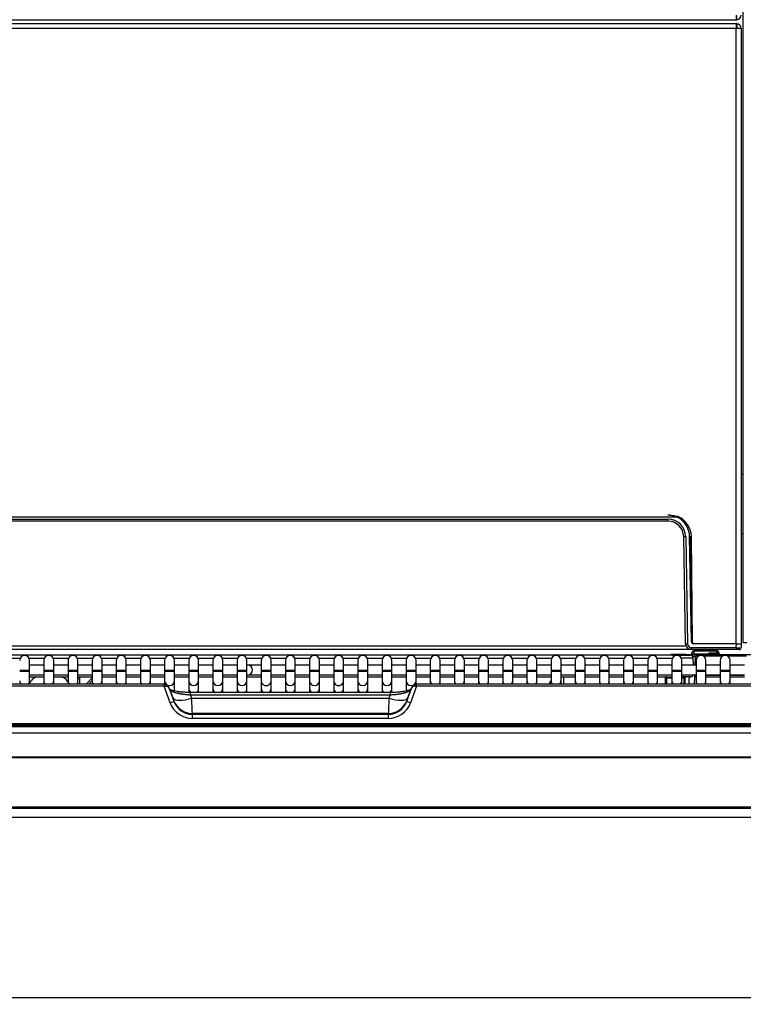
# Model space of a CAD drawing. Header units: millimetres. Extents: x -40 to 419, y 0 to 295.
# Tile 10 of 40: x 90 to 117, y 171 to 208. Entities that reach past the tile are written whole.
import ezdxf
from ezdxf.enums import TextEntityAlignment as Align

# ---------------------------------------------------------------- set-up
doc = ezdxf.new("R2010")
doc.units = ezdxf.units.MM
doc.layers.add('BW4_CTMPLUS_HEER', color=7, linetype='Continuous')
doc.layers.add('Standard', color=7, linetype='Continuous')
doc.styles.add('SEACAD_Arial', font='arial.ttf')
doc.dimstyles.new('ISO_(mm)', dxfattribs={"dimtxt": 3, "dimasz": 3, "dimexe": 1.5, "dimexo": 0, "dimgap": 0.75, "dimtad": 1, "dimdec": 0, "dimlfac": 6.666667, "dimtxsty": 'SEACAD_Arial', "dimblk1": '_SE_FILLED', "dimblk2": '_SE_FILLED', "dimsah": 1, "dimcen": 1.5, "dimadec": 0, "dimazin": 0, "dimtfac": 0.5, "dimtmove": 0, "dimatfit": 3, "dimfxl": 1, "dimarcsym": 0})

# ---------------------------------------------------------------- blocks, each defined once
blk = doc.blocks.new('SE')
at = {"layer": 'BW4_CTMPLUS_HEER', "color": 7, "linetype": 'Continuous'}
for p, q in [((117.196, 184.503), (117.196, 241.953)), ((69.308, 208.128), (116.933, 208.128)), ((116.944, 208.128), (116.933, 208.128)), ((116.944, 208.128), (116.944, 208.305)), ((116.954, 208.28), (116.954, 208.128)), ((69.301, 207.978), (116.941, 207.978)), ((116.941, 207.798), (69.301, 207.798)), ((116.941, 207.978), (116.941, 207.798)), ((117.121, 207.798), (116.941, 207.798)), ((116.941, 184.458), (116.941, 207.798)), ((116.956, 207.977), (116.956, 207.824)), ((117.121, 207.798), (117.121, 184.458)), ((117.196, 190.878), (117.121, 190.878)), ((114.691, 189.257), (71.558, 189.257)), ((71.904, 189.182), (114.345, 189.182)), ((114.345, 189.108), (71.904, 189.108)), ((114.345, 189.108), (114.345, 189.182)), ((115.054, 189.011), (115.054, 189.02)), ((117.196, 188.628), (117.121, 188.628)), ((115.016, 184.454), (114.945, 188.518)), ((115.02, 188.519), (115.091, 184.454)), ((115.239, 184.532), (115.17, 188.522)), ((115.204, 188.522), (115.268, 184.685)), ((115.275, 184.502), (115.245, 188.499)), ((115.095, 184.233), (71.155, 184.233)), ((71.218, 184.38), (115.031, 184.38)), ((115.095, 184.233), (115.095, 184.288)), ((115.215, 184.233), (115.095, 184.233)), ((115.241, 184.307), (116.942, 184.307)), ((115.241, 184.233), (115.241, 184.307)), ((116.942, 184.233), (115.241, 184.233)), ((116.945, 184.458), (115.314, 184.458)), ((115.334, 184.169), (115.33, 184.069)), ((115.334, 184.169), (115.334, 184.185)), ((116.208, 184.185), (115.334, 184.185)), ((116.208, 184.169), (115.334, 184.169)), ((116.208, 184.169), (116.208, 184.185)), ((116.21, 184.106), (116.208, 184.169)), ((116.942, 184.307), (116.945, 184.458)), ((116.942, 184.307), (116.942, 184.233)), ((117.047, 184.233), (116.942, 184.233)), ((116.945, 184.458), (117.125, 184.458)), ((117.125, 184.458), (117.122, 184.307)), ((117.196, 184.503), (117.346, 184.503)), ((114.56, 184.023), (85.842, 184.023)), ((89.193, 183.905), (89.769, 183.905)), ((90.109, 183.905), (90.686, 183.905)), ((90.127, 183.451), (90.127, 183.826)), ((90.668, 183.826), (90.668, 183.451)), ((91.026, 183.905), (91.602, 183.905)), ((91.043, 183.451), (91.043, 183.826)), ((91.585, 183.826), (91.585, 183.451)), ((91.942, 183.905), (92.519, 183.905)), ((91.96, 183.451), (91.96, 183.826)), ((92.501, 183.826), (92.501, 183.451)), ((92.859, 183.905), (93.435, 183.905)), ((92.876, 183.451), (92.876, 183.826)), ((93.418, 183.826), (93.418, 183.451)), ((93.775, 183.905), (94.352, 183.905)), ((93.793, 183.451), (93.793, 183.826)), ((94.334, 183.826), (94.334, 183.451)), ((94.692, 183.905), (95.268, 183.905)), ((94.709, 183.451), (94.709, 183.826)), ((95.251, 183.826), (95.251, 183.451)), ((95.608, 183.905), (96.185, 183.905)), ((95.626, 183.451), (95.626, 183.826)), ((96.167, 183.826), (96.167, 183.451)), ((96.525, 183.905), (97.101, 183.905)), ((96.542, 183.451), (96.542, 183.826)), ((97.084, 183.826), (97.084, 183.451)), ((97.441, 183.905), (98.018, 183.905)), ((97.459, 183.451), (97.459, 183.826)), ((98, 183.826), (98, 183.451)), ((98.358, 183.905), (98.934, 183.905)), ((98.375, 183.451), (98.375, 183.826)), ((98.917, 183.826), (98.917, 183.451)), ((99.274, 183.905), (99.851, 183.905)), ((99.292, 183.451), (99.292, 183.826)), ((99.833, 183.826), (99.833, 183.451)), ((100.191, 183.905), (100.767, 183.905)), ((100.208, 183.451), (100.208, 183.826)), ((100.75, 183.826), (100.75, 183.451)), ((101.107, 183.905), (101.684, 183.905)), ((101.125, 183.451), (101.125, 183.826)), ((101.666, 183.826), (101.666, 183.451)), ((102.024, 183.905), (102.6, 183.905)), ((102.041, 183.451), (102.041, 183.826)), ((102.583, 183.826), (102.583, 183.451)), ((102.94, 183.905), (103.517, 183.905)), ((102.958, 183.451), (102.958, 183.826)), ((103.499, 183.826), (103.499, 183.451)), ((103.857, 183.905), (104.433, 183.905)), ((103.874, 183.451), (103.874, 183.826)), ((104.416, 183.826), (104.416, 183.451)), ((104.773, 183.905), (105.35, 183.905)), ((104.791, 183.451), (104.791, 183.826)), ((105.332, 183.826), (105.332, 183.451)), ((105.69, 183.905), (106.266, 183.905)), ((105.707, 183.451), (105.707, 183.826)), ((106.249, 183.826), (106.249, 183.451)), ((106.606, 183.905), (107.183, 183.905)), ((106.624, 183.451), (106.624, 183.826)), ((107.165, 183.826), (107.165, 183.451)), ((107.523, 183.905), (108.099, 183.905)), ((107.54, 183.451), (107.54, 183.826)), ((108.082, 183.826), (108.082, 183.451)), ((108.439, 183.905), (109.016, 183.905)), ((108.457, 183.451), (108.457, 183.826)), ((108.998, 183.826), (108.998, 183.451)), ((109.356, 183.905), (109.932, 183.905)), ((109.373, 183.451), (109.373, 183.826)), ((109.915, 183.826), (109.915, 183.451)), ((110.272, 183.905), (110.849, 183.905)), ((110.29, 183.451), (110.29, 183.826)), ((110.831, 183.826), (110.831, 183.451)), ((111.189, 183.905), (111.765, 183.905)), ((111.206, 183.451), (111.206, 183.826)), ((111.748, 183.826), (111.748, 183.451)), ((112.105, 183.905), (112.682, 183.905)), ((112.123, 183.451), (112.123, 183.826)), ((112.664, 183.826), (112.664, 183.451)), ((113.022, 183.905), (113.598, 183.905)), ((113.039, 183.451), (113.039, 183.826)), ((113.581, 183.826), (113.581, 183.451)), ((113.938, 183.905), (114.515, 183.905)), ((113.956, 183.451), (113.956, 183.826)), ((114.497, 183.826), (114.497, 183.451)), ((115.031, 184.053), (114.506, 184.053)), ((114.56, 184.023), (115.19, 184.023)), ((114.56, 183.966), (114.56, 184.023)), ((114.872, 183.451), (114.872, 183.826)), ((115.031, 184.053), (115.243, 184.053)), ((115.031, 184.024), (115.031, 184.053)), ((115.243, 184.053), (115.468, 184.053)), ((115.243, 184.053), (115.243, 184.01)), ((115.257, 184.053), (115.259, 184.105)), ((115.259, 184.113), (115.259, 184.105)), ((115.314, 183.646), (115.31, 183.905)), ((115.33, 184.069), (115.877, 184.069)), ((115.382, 183.646), (115.393, 183.981)), ((115.393, 183.981), (115.468, 183.978)), ((115.414, 183.826), (115.414, 183.451)), ((115.468, 183.978), (115.467, 183.957)), ((115.468, 184.053), (118.443, 184.053)), ((115.468, 183.978), (115.468, 184.053)), ((115.491, 183.978), (115.468, 183.978)), ((116.408, 183.978), (115.711, 183.978)), ((115.789, 183.451), (115.789, 183.826)), ((115.923, 184.075), (115.976, 184.075)), ((115.976, 184.106), (116.21, 184.106)), ((115.976, 184.098), (115.976, 184.106)), ((116.211, 184.098), (115.976, 184.098)), ((115.976, 184.098), (115.976, 184.075)), ((115.976, 184.075), (116.211, 184.075)), ((115.976, 184.053), (115.976, 184.075)), ((116.211, 184.098), (116.211, 184.075)), ((116.283, 184.105), (116.283, 184.113)), ((116.283, 184.105), (116.285, 184.053)), ((116.33, 183.826), (116.33, 183.451)), ((117.324, 183.978), (116.628, 183.978)), ((116.705, 183.451), (116.705, 183.826)), ((89.752, 183.451), (90.127, 183.451)), ((89.752, 183.421), (90.127, 183.421)), ((90.668, 183.646), (90.127, 183.646)), ((90.127, 183.421), (90.127, 183.451)), ((90.127, 183.052), (90.127, 183.421)), ((90.668, 183.451), (91.043, 183.451)), ((90.668, 183.451), (90.668, 183.421)), ((90.668, 183.421), (91.043, 183.421)), ((90.668, 183.421), (90.668, 183.052)), ((91.585, 183.646), (91.043, 183.646)), ((91.043, 183.421), (91.043, 183.451)), ((91.043, 183.052), (91.043, 183.421)), ((91.585, 183.451), (91.96, 183.451)), ((91.585, 183.451), (91.585, 183.421)), ((91.585, 183.421), (91.96, 183.421)), ((91.585, 183.421), (91.585, 183.052)), ((92.501, 183.646), (91.96, 183.646)), ((91.96, 183.421), (91.96, 183.451)), ((91.96, 183.052), (91.96, 183.421)), ((92.501, 183.451), (92.876, 183.451)), ((92.501, 183.451), (92.501, 183.421)), ((92.501, 183.421), (92.876, 183.421)), ((92.501, 183.421), (92.501, 183.052)), ((93.418, 183.646), (92.876, 183.646)), ((92.876, 183.421), (92.876, 183.451)), ((92.876, 183.052), (92.876, 183.421)), ((93.418, 183.451), (93.793, 183.451)), ((93.418, 183.451), (93.418, 183.421)), ((93.418, 183.421), (93.793, 183.421)), ((93.418, 183.421), (93.418, 183.052)), ((94.334, 183.646), (93.793, 183.646)), ((93.793, 183.421), (93.793, 183.451)), ((93.793, 183.052), (93.793, 183.421)), ((94.334, 183.451), (94.709, 183.451)), ((94.334, 183.451), (94.334, 183.421)), ((94.334, 183.421), (94.709, 183.421)), ((94.334, 183.421), (94.334, 183.052)), ((95.251, 183.646), (94.709, 183.646)), ((94.709, 183.421), (94.709, 183.451)), ((94.709, 183.052), (94.709, 183.421)), ((95.251, 183.451), (95.626, 183.451)), ((95.251, 183.451), (95.251, 183.421)), ((95.251, 183.421), (95.626, 183.421)), ((95.251, 183.421), (95.251, 183.052)), ((96.167, 183.646), (95.626, 183.646)), ((95.626, 183.421), (95.626, 183.451)), ((95.626, 183.052), (95.626, 183.421)), ((96.167, 183.451), (96.542, 183.451)), ((96.167, 183.451), (96.167, 183.421)), ((96.167, 183.421), (96.542, 183.421)), ((96.167, 183.421), (96.167, 183.052)), ((97.084, 183.646), (96.542, 183.646)), ((96.542, 183.421), (96.542, 183.451)), ((96.542, 183.052), (96.542, 183.421)), ((97.084, 183.451), (97.459, 183.451)), ((97.084, 183.451), (97.084, 183.421)), ((97.084, 183.421), (97.459, 183.421)), ((97.084, 183.421), (97.084, 183.052)), ((98, 183.646), (97.459, 183.646)), ((97.459, 183.421), (97.459, 183.451)), ((97.459, 183.052), (97.459, 183.421)), ((98, 183.451), (98.375, 183.451)), ((98, 183.451), (98, 183.421)), ((98, 183.421), (98.375, 183.421)), ((98, 183.421), (98, 183.052)), ((98.396, 183.646), (98.375, 183.646)), ((98.375, 183.421), (98.375, 183.451)), ((98.375, 183.052), (98.375, 183.421)), ((98.917, 183.646), (98.396, 183.646)), ((98.917, 183.451), (99.292, 183.451)), ((98.917, 183.451), (98.917, 183.421)), ((98.917, 183.421), (99.292, 183.421)), ((98.917, 183.421), (98.917, 183.052)), ((99.833, 183.646), (99.292, 183.646)), ((99.292, 183.421), (99.292, 183.451)), ((99.292, 183.052), (99.292, 183.421)), ((99.833, 183.451), (100.208, 183.451)), ((99.833, 183.451), (99.833, 183.421)), ((99.833, 183.421), (100.208, 183.421)), ((99.833, 183.421), (99.833, 183.052)), ((100.75, 183.646), (100.208, 183.646)), ((100.208, 183.421), (100.208, 183.451)), ((100.208, 183.052), (100.208, 183.421)), ((100.75, 183.451), (101.125, 183.451)), ((100.75, 183.451), (100.75, 183.421)), ((100.75, 183.421), (101.125, 183.421)), ((100.75, 183.421), (100.75, 183.052)), ((101.666, 183.646), (101.125, 183.646)), ((101.125, 183.421), (101.125, 183.451)), ((101.125, 183.052), (101.125, 183.421)), ((101.666, 183.451), (102.041, 183.451)), ((101.666, 183.451), (101.666, 183.421)), ((101.666, 183.421), (102.041, 183.421)), ((101.666, 183.421), (101.666, 183.052)), ((102.583, 183.646), (102.041, 183.646)), ((102.041, 183.421), (102.041, 183.451)), ((102.041, 183.052), (102.041, 183.421)), ((102.583, 183.451), (102.958, 183.451)), ((102.583, 183.451), (102.583, 183.421)), ((102.583, 183.421), (102.958, 183.421)), ((102.583, 183.421), (102.583, 183.052)), ((103.499, 183.646), (102.958, 183.646)), ((102.958, 183.421), (102.958, 183.451)), ((102.958, 183.052), (102.958, 183.421)), ((103.499, 183.451), (103.874, 183.451)), ((103.499, 183.451), (103.499, 183.421)), ((103.499, 183.421), (103.874, 183.421)), ((103.499, 183.421), (103.499, 183.052)), ((104.416, 183.646), (103.874, 183.646)), ((103.874, 183.421), (103.874, 183.451)), ((103.874, 183.052), (103.874, 183.421)), ((104.416, 183.451), (104.791, 183.451)), ((104.416, 183.451), (104.416, 183.421)), ((104.416, 183.421), (104.791, 183.421)), ((104.416, 183.421), (104.416, 183.052)), ((105.332, 183.646), (104.791, 183.646)), ((104.791, 183.421), (104.791, 183.451)), ((104.791, 183.052), (104.791, 183.421)), ((105.332, 183.451), (105.707, 183.451)), ((105.332, 183.451), (105.332, 183.421)), ((105.332, 183.421), (105.707, 183.421)), ((105.332, 183.421), (105.332, 183.052)), ((106.249, 183.646), (105.707, 183.646)), ((105.707, 183.421), (105.707, 183.451)), ((105.707, 183.052), (105.707, 183.421)), ((106.249, 183.451), (106.624, 183.451)), ((106.249, 183.451), (106.249, 183.421)), ((106.249, 183.421), (106.624, 183.421)), ((106.249, 183.421), (106.249, 183.052)), ((107.165, 183.646), (106.624, 183.646)), ((106.624, 183.421), (106.624, 183.451)), ((106.624, 183.052), (106.624, 183.421)), ((107.165, 183.451), (107.54, 183.451)), ((107.165, 183.451), (107.165, 183.421)), ((107.165, 183.421), (107.54, 183.421)), ((107.165, 183.421), (107.165, 183.052)), ((108.082, 183.646), (107.54, 183.646)), ((107.54, 183.421), (107.54, 183.451)), ((107.54, 183.052), (107.54, 183.421)), ((108.082, 183.451), (108.457, 183.451)), ((108.082, 183.451), (108.082, 183.421)), ((108.082, 183.421), (108.457, 183.421)), ((108.082, 183.421), (108.082, 183.052)), ((108.998, 183.646), (108.457, 183.646)), ((108.457, 183.421), (108.457, 183.451)), ((108.457, 183.052), (108.457, 183.421)), ((108.998, 183.451), (109.373, 183.451)), ((108.998, 183.451), (108.998, 183.421)), ((108.998, 183.421), (109.373, 183.421)), ((108.998, 183.421), (108.998, 183.052)), ((109.915, 183.646), (109.373, 183.646)), ((109.373, 183.421), (109.373, 183.451)), ((109.373, 183.052), (109.373, 183.421)), ((109.915, 183.451), (110.29, 183.451)), ((109.915, 183.451), (109.915, 183.421)), ((109.915, 183.421), (110.29, 183.421)), ((109.915, 183.421), (109.915, 183.052)), ((110.831, 183.646), (110.29, 183.646)), ((110.29, 183.421), (110.29, 183.451)), ((110.29, 183.052), (110.29, 183.421)), ((110.831, 183.451), (111.206, 183.451)), ((110.831, 183.451), (110.831, 183.421)), ((110.831, 183.421), (111.206, 183.421)), ((110.831, 183.421), (110.831, 183.052)), ((111.748, 183.646), (111.206, 183.646)), ((111.206, 183.421), (111.206, 183.451)), ((111.206, 183.052), (111.206, 183.421)), ((111.748, 183.451), (112.123, 183.451)), ((111.748, 183.451), (111.748, 183.421)), ((111.748, 183.421), (112.123, 183.421)), ((111.748, 183.421), (111.748, 183.052)), ((112.664, 183.646), (112.123, 183.646)), ((112.123, 183.421), (112.123, 183.451)), ((112.123, 183.052), (112.123, 183.421)), ((112.664, 183.451), (113.039, 183.451)), ((112.664, 183.451), (112.664, 183.421)), ((112.664, 183.421), (113.039, 183.421)), ((112.664, 183.421), (112.664, 183.052)), ((113.581, 183.646), (113.039, 183.646)), ((113.039, 183.421), (113.039, 183.451)), ((113.039, 183.052), (113.039, 183.421)), ((113.581, 183.451), (113.956, 183.451)), ((113.581, 183.451), (113.581, 183.421)), ((113.581, 183.421), (113.956, 183.421)), ((113.581, 183.421), (113.581, 183.052)), ((114.497, 183.646), (113.956, 183.646)), ((113.956, 183.421), (113.956, 183.451)), ((113.956, 183.052), (113.956, 183.421)), ((114.497, 183.451), (114.872, 183.451)), ((114.497, 183.451), (114.497, 183.421)), ((114.497, 183.421), (114.872, 183.421)), ((114.497, 183.421), (114.497, 183.052)), ((115.414, 183.646), (114.872, 183.646)), ((114.872, 183.421), (114.872, 183.451)), ((114.872, 183.052), (114.872, 183.421)), ((115.414, 183.451), (115.789, 183.451)), ((115.414, 183.451), (115.414, 183.421)), ((115.414, 183.421), (115.789, 183.421)), ((115.414, 183.421), (115.414, 183.052)), ((116.33, 183.646), (115.789, 183.646)), ((115.789, 183.421), (115.789, 183.451)), ((115.789, 183.052), (115.789, 183.421)), ((116.33, 183.451), (116.705, 183.451)), ((116.33, 183.451), (116.33, 183.421)), ((116.33, 183.421), (116.705, 183.421)), ((116.33, 183.421), (116.33, 183.052)), ((117.247, 183.646), (116.705, 183.646)), ((116.705, 183.421), (116.705, 183.451)), ((116.705, 183.052), (116.705, 183.421)), ((90.127, 183.271), (90.668, 183.271)), ((90.127, 183.198), (90.668, 183.198)), ((90.127, 182.922), (90.127, 183.052)), ((90.668, 183.052), (90.668, 182.922)), ((91.043, 183.271), (91.585, 183.271)), ((91.043, 183.198), (91.585, 183.198)), ((91.043, 182.922), (91.043, 183.052)), ((91.585, 183.052), (91.585, 182.922)), ((91.96, 183.198), (92.501, 183.198)), ((91.962, 183.198), (91.96, 183.089)), ((91.96, 182.922), (91.96, 183.052)), ((91.963, 183.271), (92.501, 183.271)), ((92.032, 182.922), (92.037, 183.198)), ((92.273, 182.922), (92.501, 183.161)), ((92.374, 182.922), (92.501, 183.055)), ((92.501, 183.052), (92.501, 182.922)), ((92.876, 183.271), (93.418, 183.271)), ((92.876, 183.198), (93.418, 183.198)), ((92.876, 182.922), (92.876, 183.052)), ((93.418, 183.052), (93.418, 182.922)), ((93.793, 183.271), (94.334, 183.271)), ((93.793, 183.198), (94.334, 183.198)), ((93.793, 182.922), (93.793, 183.052)), ((94.334, 183.052), (94.334, 182.922)), ((94.709, 183.271), (95.251, 183.271)), ((94.709, 183.198), (95.251, 183.198)), ((94.709, 182.922), (94.709, 183.052)), ((95.251, 183.052), (95.251, 182.921)), ((95.626, 183.271), (96.167, 183.271)), ((95.626, 183.198), (96.167, 183.198)), ((95.626, 182.764), (95.626, 183.052)), ((96.167, 183.052), (96.167, 182.764)), ((96.542, 183.271), (97.084, 183.271)), ((96.542, 183.198), (97.084, 183.198)), ((96.542, 182.764), (96.542, 183.052)), ((97.084, 183.052), (97.084, 182.764)), ((97.459, 183.271), (98, 183.271)), ((97.459, 183.198), (98, 183.198)), ((97.459, 182.764), (97.459, 183.052)), ((98, 183.052), (98, 182.764)), ((98.375, 183.271), (98.396, 183.271)), ((98.375, 183.198), (98.917, 183.198)), ((98.375, 182.764), (98.375, 183.052)), ((98.396, 183.271), (98.917, 183.271)), ((98.917, 183.052), (98.917, 182.764)), ((99.292, 183.271), (99.833, 183.271)), ((99.292, 183.198), (99.833, 183.198)), ((99.292, 182.764), (99.292, 183.052)), ((99.833, 183.052), (99.833, 182.764)), ((100.208, 183.271), (100.75, 183.271)), ((100.208, 183.198), (100.75, 183.198)), ((100.208, 182.764), (100.208, 183.052)), ((100.75, 183.052), (100.75, 182.764)), ((101.125, 183.271), (101.666, 183.271)), ((101.125, 183.198), (101.666, 183.198)), ((101.125, 182.764), (101.125, 183.052)), ((101.666, 183.052), (101.666, 182.764)), ((102.041, 183.271), (102.583, 183.271)), ((102.041, 183.198), (102.583, 183.198)), ((102.041, 182.764), (102.041, 183.052)), ((102.583, 183.052), (102.583, 182.764)), ((102.958, 183.271), (103.499, 183.271)), ((102.958, 183.198), (103.499, 183.198)), ((102.958, 182.764), (102.958, 183.052)), ((103.499, 183.052), (103.499, 182.764)), ((103.874, 183.271), (104.416, 183.271)), ((103.874, 183.198), (104.416, 183.198)), ((103.874, 182.764), (103.874, 183.052)), ((104.416, 183.052), (104.416, 182.764)), ((104.791, 183.271), (105.332, 183.271)), ((104.791, 183.198), (105.332, 183.198)), ((104.791, 182.921), (104.791, 183.052)), ((105.332, 183.052), (105.332, 182.922)), ((105.707, 183.271), (106.249, 183.271)), ((105.707, 183.198), (106.249, 183.198)), ((105.707, 182.922), (105.707, 183.052)), ((106.249, 183.052), (106.249, 182.922)), ((106.624, 183.271), (107.165, 183.271)), ((106.624, 183.198), (107.165, 183.198)), ((106.624, 182.922), (106.624, 183.052)), ((107.165, 183.052), (107.165, 182.922)), ((107.54, 183.271), (108.082, 183.271)), ((107.54, 183.198), (108.082, 183.198)), ((107.54, 182.922), (107.54, 183.052)), ((108.082, 183.052), (108.082, 182.922)), ((108.457, 183.271), (108.998, 183.271)), ((108.457, 183.198), (108.998, 183.198)), ((108.457, 182.922), (108.457, 183.052)), ((108.998, 183.052), (108.998, 182.922)), ((109.373, 183.271), (109.915, 183.271)), ((109.373, 183.198), (109.915, 183.198)), ((109.373, 182.922), (109.373, 183.052)), ((109.915, 183.052), (109.915, 182.922)), ((110.29, 183.271), (110.831, 183.271)), ((110.29, 183.198), (110.831, 183.198)), ((110.29, 182.922), (110.29, 183.052)), ((110.831, 183.052), (110.831, 182.922)), ((111.206, 183.271), (111.748, 183.271)), ((111.206, 183.198), (111.748, 183.198)), ((111.206, 182.922), (111.206, 183.052)), ((111.748, 183.052), (111.748, 182.922)), ((112.123, 183.271), (112.664, 183.271)), ((112.123, 183.198), (112.664, 183.198)), ((112.123, 182.922), (112.123, 183.052)), ((112.664, 183.052), (112.664, 182.922)), ((113.039, 183.271), (113.581, 183.271)), ((113.039, 183.198), (113.581, 183.198)), ((113.039, 182.922), (113.039, 183.052)), ((113.581, 183.052), (113.581, 182.922)), ((113.956, 183.271), (114.497, 183.271)), ((113.956, 183.198), (114.497, 183.198)), ((113.956, 182.922), (113.956, 183.052)), ((114.261, 182.922), (114.256, 183.198)), ((114.302, 183.155), (114.302, 183.198)), ((114.497, 183.155), (114.302, 183.155)), ((114.306, 182.922), (114.302, 183.155)), ((114.497, 183.052), (114.497, 182.922)), ((114.872, 183.271), (115.414, 183.271)), ((114.961, 183.155), (114.872, 183.155)), ((114.872, 182.922), (114.872, 183.052)), ((115.196, 183.198), (114.877, 183.198)), ((114.957, 182.922), (114.961, 183.155)), ((114.961, 183.198), (114.961, 183.155)), ((115.002, 182.922), (115.006, 183.154)), ((115.356, 182.922), (115.366, 183.193)), ((115.366, 183.193), (115.368, 183.269)), ((115.414, 183.052), (115.414, 182.922)), ((115.789, 183.271), (116.33, 183.271)), ((115.789, 183.265), (116.33, 183.265)), ((116.33, 183.19), (115.789, 183.19)), ((115.789, 182.922), (115.789, 183.052)), ((116.33, 183.052), (116.33, 182.922)), ((116.705, 183.271), (117.247, 183.271)), ((116.705, 183.265), (117.247, 183.265)), ((117.247, 183.19), (116.705, 183.19)), ((116.705, 182.922), (116.705, 183.052)), ((95.228, 182.922), (69.594, 182.922)), ((95.228, 182.843), (69.594, 182.843)), ((95.228, 182.843), (95.228, 182.922)), ((95.257, 182.921), (95.228, 182.922)), ((95.228, 182.843), (95.27, 182.849)), ((95.46, 182.214), (95.228, 182.843)), ((95.454, 182.727), (95.391, 182.831)), ((95.407, 182.799), (95.6, 182.273)), ((95.466, 182.7), (95.407, 182.799)), ((95.573, 182.389), (95.466, 182.7)), ((95.626, 182.666), (95.626, 182.764)), ((96.167, 182.764), (96.167, 182.611)), ((96.542, 182.606), (96.542, 182.764)), ((97.084, 182.764), (97.084, 182.606)), ((97.459, 182.606), (97.459, 182.764)), ((98, 182.764), (98, 182.606)), ((98.375, 182.606), (98.375, 182.764)), ((98.917, 182.764), (98.917, 182.606)), ((99.292, 182.606), (99.292, 182.764)), ((99.833, 182.764), (99.833, 182.606)), ((100.208, 182.606), (100.208, 182.764)), ((100.75, 182.764), (100.75, 182.606)), ((101.125, 182.606), (101.125, 182.764)), ((101.666, 182.764), (101.666, 182.606)), ((102.041, 182.606), (102.041, 182.764)), ((102.583, 182.764), (102.583, 182.606)), ((102.958, 182.606), (102.958, 182.764)), ((103.499, 182.764), (103.499, 182.606)), ((103.874, 182.612), (103.874, 182.764)), ((104.416, 182.764), (104.416, 182.667)), ((104.441, 182.273), (104.635, 182.799)), ((104.575, 182.7), (104.469, 182.389)), ((104.635, 182.799), (104.575, 182.7)), ((104.813, 182.843), (104.582, 182.214)), ((104.65, 182.831), (104.587, 182.727)), ((104.772, 182.849), (104.813, 182.843)), ((104.813, 182.922), (104.785, 182.921)), ((104.813, 182.843), (104.813, 182.922)), ((130.448, 182.922), (104.813, 182.922)), ((130.448, 182.843), (104.813, 182.843)), ((95.6, 182.273), (95.6, 182.293)), ((96.236, 182.507), (96.236, 182.606)), ((103.806, 182.606), (96.236, 182.606)), ((103.806, 182.507), (96.236, 182.507)), ((96.236, 182.507), (96.276, 182.389)), ((96.276, 182.389), (103.766, 182.389)), ((103.766, 182.389), (103.806, 182.507)), ((103.806, 182.606), (103.806, 182.507)), ((104.441, 182.293), (104.441, 182.273)), ((96.304, 181.811), (96.304, 181.778)), ((103.738, 181.811), (96.304, 181.811)), ((96.304, 181.778), (103.738, 181.778)), ((96.304, 181.623), (96.304, 181.778)), ((103.738, 181.623), (96.304, 181.623)), ((103.738, 181.778), (103.738, 181.811)), ((103.738, 181.778), (103.738, 181.623)), ((130.846, 181.416), (69.196, 181.416)), ((69.196, 181.397), (130.846, 181.397)), ((130.846, 181.332), (69.196, 181.332)), ((69.393, 181.318), (96.119, 181.318)), ((69.393, 181.318), (96.119, 181.318)), ((96.119, 181.318), (96.119, 181.318)), ((96.304, 181.318), (96.304, 181.318)), ((103.738, 181.318), (96.304, 181.318)), ((96.304, 181.318), (103.738, 181.318)), ((103.738, 181.318), (103.738, 181.318)), ((103.922, 181.318), (130.649, 181.318)), ((103.922, 181.318), (103.922, 181.318)), ((103.922, 181.318), (130.649, 181.318)), ((124.818, 181.068), (75.215, 181.068)), ((71.678, 180.167), (128.364, 180.167)), ((128.364, 180.127), (71.678, 180.127)), ((69.196, 178.269), (130.846, 178.269)), ((130.846, 178.203), (69.196, 178.203)), ((130.652, 177.866), (69.451, 177.866)), ((69.451, 171.041), (130.652, 171.041))]:
    blk.add_line(p, q, dxfattribs=at)
for centre, radius, start, end in [((116.933, 208.305), 0.177, 270, 273.4355), ((116.944, 208.305), 0.177, 270, 273.4355), ((116.944, 208.305), 0.177, 273.4355, 0), ((116.941, 207.798), 0.18, 85.2198, 90), ((116.941, 207.798), 0.03, 60, 90), ((116.941, 207.798), 0.18, 0, 85.2198), ((116.941, 207.798), 0.03, 0, 60), ((114.345, 188.508), 0.825, 65.2169, 90), ((114.345, 188.507), 0.675, 1, 90), ((114.345, 188.508), 0.6, 1, 90), ((114.42, 188.493), 0.825, 0.4394, 90), ((114.345, 188.508), 0.825, 1, 65.2169), ((114.345, 188.507), 0.87, 43.2888, 65.7642), ((114.345, 188.507), 0.87, 35.3736, 39.6118), ((114.976, 189.971), 1.453, 268.7715, 271.7285), ((115.188, 189.103), 0.581, 268.1979, 271.5611), ((115.249, 185.918), 1.28, 269.4932, 271.5069), ((115.314, 184.533), 0.075, 181, 270), ((115.251, 185.821), 1.289, 269.5003, 271.4997), ((115.241, 184.458), 0.225, 181, 270), ((115.241, 184.457), 0.15, 181.0586, 269.9414), ((115.35, 184.503), 0.075, 180.4394, 211.9552), ((117.038, 187.414), 3.109, 268.2372, 271.5545), ((117.047, 184.308), 0.075, 270, 310.6129), ((117.051, 184.302), 0.068, 290.555, 3.9864), ((117.047, 184.308), 0.075, 328.29, 359), ((89.939, 183.826), 0.188, 0, 180), ((90.856, 183.826), 0.188, 0, 180), ((91.772, 183.826), 0.188, 0, 180), ((92.689, 183.826), 0.188, 0, 180), ((93.605, 183.826), 0.188, 0, 180), ((94.522, 183.826), 0.188, 0, 180), ((95.438, 183.826), 0.188, 0, 180), ((96.355, 183.826), 0.188, 0, 180), ((97.271, 183.826), 0.188, 0, 180), ((98.188, 183.826), 0.188, 0, 180), ((99.104, 183.826), 0.188, 0, 180), ((100.021, 183.826), 0.188, 0, 180), ((100.937, 183.826), 0.188, 0, 180), ((101.854, 183.826), 0.188, 0, 180), ((102.77, 183.826), 0.188, 0, 180), ((103.687, 183.826), 0.188, 0, 180), ((104.603, 183.826), 0.188, 0, 180), ((105.52, 183.826), 0.188, 0, 180), ((106.436, 183.826), 0.188, 0, 180), ((107.353, 183.826), 0.188, 0, 180), ((108.269, 183.826), 0.188, 0, 180), ((109.186, 183.826), 0.188, 0, 180), ((110.102, 183.826), 0.188, 0, 180), ((111.019, 183.826), 0.188, 0, 180), ((111.935, 183.826), 0.188, 0, 180), ((112.852, 183.826), 0.188, 0, 180), ((113.768, 183.826), 0.188, 0, 180), ((114.506, 183.978), 0.075, 90, 143.1301), ((114.685, 183.826), 0.188, 0, 180), ((114.935, 132.319), 51.588, 89.5836, 90.0889), ((115.19, 183.903), 0.12, 1, 90), ((115.169, 192.55), 8.572, 270.7457, 271.5005), ((115.468, 183.978), 0.075, 90, 178), ((115.601, 183.826), 0.188, 0, 180), ((115.869, 184.128), 0.075, 270, 315.573), ((115.976, 183.956), 0.15, 90, 131.1677), ((115.976, 184.023), 0.075, 90, 135.573), ((116.211, 184.023), 0.075, 23.5782, 90), ((116.518, 183.826), 0.188, 0, 180), ((98.396, 183.459), 0.188, 270, 90), ((90.479, 182.823), 0.375, 90, 160.0087), ((91.262, 182.823), 0.375, 30.7121, 90), ((110.204, 182.823), 0.375, 140.5108, 164.7078), ((114.978, 182.812), 0.343, 85.2383, 92.761), ((115.051, 183.153), 0.045, 90, 179), ((115.052, 183.151), 0.0467, 137.5942, 171.8796), ((115.052, 183.151), 0.0467, 109.937, 116.5211), ((132.409, 182.039), 17.3, 176.1601, 177.0752), ((115.196, 183.318), 0.12, 270, 336.9719), ((115.149, 183.423), 0.225, 311.5072, 317.5227), ((115.441, 183.19), 0.075, 111.0401, 178), ((115.284, 145.189), 38.004, 89.8119, 89.8761), ((95.238, 182.74), 0.179, 30.5947, 85.9442), ((95.238, 182.74), 0.179, 19.2631, 30.5947), ((104.802, 182.742), 0.177, 149.7075, 161.1731), ((104.802, 182.742), 0.177, 93.6197, 149.7075), ((96.306, 182.529), 0.75, 199.9273, 269.8382), ((74.76, 181.066), 21.556, 1.9791, 3.5186), ((125.237, 181.068), 21.512, 176.4798, 178.0225), ((103.736, 182.529), 0.75, 270.1618, 340.0727), ((115.994, 178.128), 0.075, 83.0203, 90)]:
    blk.add_arc(centre, radius, start, end, dxfattribs=at)
for centre, major_axis, ratio, start_param, end_param in [((115.091, 184.455), (-0.075, -0.0013), 0.013088, 0, 1.570568), ((115.334, 184.102), (-0.075, 0.0026), 0.894318, 4.743609, 6.283185), ((116.208, 184.102), (-0.075, -0.0026), 0.894317, 3.141593, 4.68105), ((115.33, 184.002), (0.075, -0.0026), 0.894318, 1.602016, 2.311272), ((115.877, 184.136), (0.0494, -0.0565), 0.796326, 5.451069, 6.283185), ((116.21, 184.039), (-0.075, -0.0026), 0.894317, 3.315156, 4.68105), ((116.211, 184.023), (-0.075, -0.0026), 0.699781, 3.69956, 4.687864), ((89.939, 183.052), (0.188, 0), 0.984808, 3.141593, 3.921519), ((89.939, 183.052), (0.188, 0), 0.984808, 5.503259, 6.283185), ((90.856, 183.052), (0.188, 0), 0.984808, 3.141593, 3.921519), ((90.856, 183.052), (0.188, 0), 0.984808, 5.503259, 6.283185), ((91.772, 183.052), (0.188, 0), 0.984808, 3.141593, 3.921519), ((91.772, 183.052), (0.188, 0), 0.984808, 5.503259, 6.283185), ((92.689, 183.052), (0.188, 0), 0.984808, 3.141593, 3.921519), ((92.689, 183.052), (0.188, 0), 0.984808, 5.503259, 6.283185), ((93.605, 183.052), (-0.188, 0), 0.984808, 0, 0.779927), ((93.605, 183.052), (-0.188, 0), 0.984808, 2.361666, 3.141593), ((94.522, 183.052), (-0.188, 0), 0.984808, 0, 0.779927), ((94.522, 183.052), (-0.188, 0), 0.984808, 2.361666, 3.141593), ((95.438, 183.052), (0.187, 0), 0.984808, 3.141593, 6.283185), ((96.355, 183.052), (0.187, 0), 0.984808, 3.141593, 6.283185), ((97.271, 183.052), (0.187, 0), 0.984808, 3.141593, 6.283185), ((98.188, 183.052), (0.187, 0), 0.984808, 3.141593, 6.283185), ((99.104, 183.052), (-0.188, 0), 0.984808, 0, 3.141593), ((100.021, 183.052), (0.187, 0), 0.984808, 3.141593, 6.283185), ((100.937, 183.052), (0.187, 0), 0.984808, 3.141593, 6.283185), ((101.854, 183.052), (-0.188, 0), 0.984808, 0, 3.141593), ((102.77, 183.052), (0.187, 0), 0.984808, 3.141593, 6.283185), ((103.687, 183.052), (0.188, 0), 0.984808, 3.141593, 6.283185), ((104.603, 183.052), (0.188, 0), 0.984808, 3.141593, 6.283185), ((105.52, 183.052), (0.188, 0), 0.984808, 3.141593, 3.921519), ((105.52, 183.052), (0.188, 0), 0.984808, 5.503259, 6.283185), ((106.436, 183.052), (0.188, 0), 0.984808, 3.141593, 3.921519), ((106.436, 183.052), (0.188, 0), 0.984808, 5.503259, 6.283185), ((107.353, 183.052), (0.188, 0), 0.984808, 3.141593, 3.921519), ((107.353, 183.052), (0.188, 0), 0.984808, 5.503259, 6.283185), ((108.269, 183.052), (0.188, 0), 0.984808, 3.141593, 3.921519), ((108.269, 183.052), (0.188, 0), 0.984808, 5.503259, 6.283185), ((109.186, 183.052), (0.188, 0), 0.984808, 3.141593, 3.921519), ((109.186, 183.052), (0.188, 0), 0.984808, 5.503259, 6.283185), ((110.102, 183.052), (0.187, 0), 0.984808, 3.141593, 3.921519), ((110.102, 183.052), (0.187, 0), 0.984808, 5.503259, 6.283185), ((110.392, 182.823), (0, -0.375), 0.000583, 1.837696, 3.141593), ((111.019, 183.052), (0.188, 0), 0.984808, 3.141593, 3.921519), ((111.019, 183.052), (0.188, 0), 0.984808, 5.503259, 6.283185), ((111.935, 183.052), (0.188, 0), 0.984808, 3.141593, 3.921519), ((111.935, 183.052), (0.188, 0), 0.984808, 5.503259, 6.283185), ((112.852, 183.052), (0.187, 0), 0.984808, 3.141593, 3.921519), ((112.852, 183.052), (0.187, 0), 0.984808, 5.503259, 6.283185), ((113.768, 183.052), (0.188, 0), 0.984808, 3.141593, 3.921519), ((113.768, 183.052), (0.188, 0), 0.984808, 5.503259, 6.283185), ((114.685, 183.052), (0.188, 0), 0.984808, 3.141593, 3.921519), ((114.685, 183.052), (0.188, 0), 0.984808, 5.503259, 6.283185), ((115.601, 183.052), (0.187, 0), 0.984808, 3.141593, 3.921519), ((115.601, 183.052), (0.187, 0), 0.984808, 5.503259, 6.283185), ((116.518, 183.052), (0.187, 0), 0.984808, 3.141593, 3.921519), ((116.518, 183.052), (0.187, 0), 0.984808, 5.503259, 6.283185), ((95.25, 182.846), (-0.0053, -0.0748), 0.2542, 1.633039, 3.082939), ((95.326, 182.649), (-0.128, -0.078), 0.954308, 2.938383, 3.141593), ((95.438, 182.764), (-0.188, 0), 0.984808, 2.615014, 3.141593), ((96.355, 182.764), (0.187, 0), 0.984808, 3.141593, 4.173292), ((96.355, 182.764), (0.187, 0), 0.984808, 5.251486, 6.283185), ((97.271, 182.764), (0.187, 0), 0.984808, 3.141593, 4.173292), ((97.271, 182.764), (0.187, 0), 0.984808, 5.251486, 6.283185), ((98.188, 182.764), (0.188, 0), 0.984808, 3.141593, 4.173292), ((98.188, 182.764), (0.188, 0), 0.984808, 5.251486, 6.283185), ((99.104, 182.764), (0.188, 0), 0.984808, 3.141593, 4.173292), ((99.104, 182.764), (0.188, 0), 0.984808, 5.251486, 6.283185), ((100.021, 182.764), (0.187, 0), 0.984808, 3.141593, 4.173292), ((100.021, 182.764), (0.187, 0), 0.984808, 5.251486, 6.283185), ((100.937, 182.764), (-0.188, 0), 0.984808, 0, 1.0317), ((100.937, 182.764), (-0.188, 0), 0.984808, 2.109893, 3.141593), ((101.854, 182.764), (-0.188, 0), 0.984808, 0, 1.0317), ((101.854, 182.764), (-0.188, 0), 0.984808, 2.109893, 3.141593), ((102.77, 182.764), (-0.188, 0), 0.984808, 0, 1.0317), ((102.77, 182.764), (-0.188, 0), 0.984808, 2.109893, 3.141593), ((103.687, 182.764), (-0.188, 0), 0.984808, 0, 1.0317), ((103.687, 182.764), (-0.188, 0), 0.984808, 2.109893, 3.141593), ((104.603, 182.764), (-0.188, 0), 0.984808, 0, 0.535849), ((104.716, 182.649), (0.128, -0.078), 0.954308, 3.141593, 3.344803), ((104.791, 182.846), (0.0053, -0.0748), 0.2542, 3.199371, 4.650146), ((95.46, 182.221), (0.141, 0.052), 0.049122, 4.694309, 6.222768), ((95.545, 182.44), (0.055, -0.15), 0.056736, 0.153767, 1.200965), ((96.276, 182.646), (-0.71, -0.242), 0.325679, 0.063828, 1.460092), ((96.304, 182.549), (-0.75, 0), 0.984808, 0.354686, 1.570796), ((103.738, 182.549), (-0.75, 0), 0.984808, 1.570796, 2.786906), ((103.766, 182.646), (0.71, -0.242), 0.325679, 4.823094, 6.219357), ((104.497, 182.44), (-0.055, -0.15), 0.056736, -1.200965, -0.153767), ((104.582, 182.221), (-0.141, 0.052), 0.049122, 0.060417, 1.588876), ((96.304, 182.528), (0, 0.906), 0.993908, 1.925483, 3.141593), ((103.738, 182.528), (0, -0.906), 0.993908, 0, 1.21611)]:
    blk.add_ellipse(centre, major_axis=major_axis, ratio=ratio, start_param=start_param, end_param=end_param, dxfattribs=at)
for points, knots in [([(115.236, 184.727), (115.236, 184.716), (115.241, 184.704), (115.258, 184.688), (115.269, 184.683), (115.281, 184.683)], [0, 0, 0, 0, 0.5, 0.5, 1, 1, 1, 1]), ([(115.334, 184.185), (115.324, 184.184), (115.306, 184.182), (115.28, 184.165), (115.263, 184.141), (115.26, 184.123), (115.259, 184.113)], [0, 0, 0, 0, 0.240767, 0.500308, 0.759656, 1, 1, 1, 1]), ([(116.283, 184.113), (116.281, 184.123), (116.279, 184.141), (116.261, 184.165), (116.236, 184.182), (116.218, 184.184), (116.208, 184.185)], [0, 0, 0, 0, 0.240345, 0.499692, 0.759232, 1, 1, 1, 1]), ([(95.27, 182.849), (95.285, 182.852), (95.316, 182.852), (95.37, 182.841), (95.398, 182.818), (95.407, 182.799)], [0, 0, 0, 0, 0.25, 0.5, 1, 1, 1, 1]), ([(96.236, 182.606), (96.166, 182.607), (96.052, 182.609), (95.88, 182.622), (95.738, 182.641), (95.595, 182.669), (95.48, 182.708), (95.46, 182.723), (95.451, 182.732)], [0, 0, 0, 0, 0.16192, 0.313244, 0.453282, 0.582301, 0.809346, 1, 1, 1, 1]), ([(96.236, 182.507), (96.224, 182.508), (96.2, 182.509), (96.165, 182.511), (96.131, 182.514), (96.097, 182.517), (96.064, 182.52), (96.032, 182.524), (96.001, 182.527), (95.971, 182.531), (95.942, 182.535), (95.914, 182.54), (95.887, 182.544), (95.861, 182.549), (95.836, 182.553), (95.812, 182.558), (95.789, 182.563), (95.767, 182.568), (95.746, 182.573), (95.714, 182.58), (95.674, 182.591), (95.628, 182.606), (95.587, 182.621), (95.551, 182.636), (95.521, 182.652), (95.497, 182.668), (95.478, 182.684), (95.47, 182.695), (95.466, 182.7)], [0, 0, 0, 0, 0.033311, 0.066032, 0.098163, 0.129706, 0.160663, 0.191034, 0.220821, 0.250025, 0.278649, 0.306693, 0.33416, 0.361052, 0.38737, 0.413118, 0.438296, 0.462908, 0.486957, 0.510445, 0.574079, 0.63689, 0.698937, 0.760284, 0.820996, 0.88114, 0.940784, 1, 1, 1, 1]), ([(104.59, 182.732), (104.585, 182.726), (104.572, 182.715), (104.479, 182.678), (104.348, 182.648), (104.203, 182.626), (104.015, 182.609), (103.886, 182.607), (103.806, 182.606)], [0, 0, 0, 0, 0.152793, 0.365157, 0.496266, 0.645166, 0.81314, 1, 1, 1, 1]), ([(104.575, 182.7), (104.573, 182.698), (104.57, 182.692), (104.563, 182.684), (104.554, 182.676), (104.544, 182.668), (104.533, 182.66), (104.52, 182.652), (104.506, 182.644), (104.49, 182.636), (104.473, 182.629), (104.455, 182.621), (104.435, 182.613), (104.413, 182.606), (104.391, 182.598), (104.367, 182.591), (104.342, 182.584), (104.312, 182.576), (104.274, 182.567), (104.229, 182.558), (104.18, 182.548), (104.127, 182.539), (104.07, 182.531), (104.009, 182.523), (103.944, 182.517), (103.876, 182.511), (103.83, 182.508), (103.806, 182.507)], [0, 0, 0, 0, 0.029559, 0.059216, 0.088982, 0.118865, 0.148874, 0.179017, 0.209304, 0.239741, 0.270339, 0.301105, 0.332046, 0.363172, 0.394489, 0.426006, 0.457729, 0.489667, 0.537179, 0.586948, 0.638995, 0.693338, 0.749994, 0.808976, 0.870297, 0.933969, 1, 1, 1, 1]), ([(104.772, 182.849), (104.768, 182.85), (104.759, 182.851), (104.747, 182.851), (104.734, 182.851), (104.722, 182.85), (104.71, 182.849), (104.698, 182.846), (104.685, 182.842), (104.672, 182.836), (104.658, 182.827), (104.644, 182.815), (104.638, 182.805), (104.635, 182.799)], [0, 0, 0, 0, 0.060153, 0.12263, 0.187591, 0.255173, 0.325501, 0.398686, 0.474825, 0.571502, 0.691219, 0.834041, 1, 1, 1, 1])]:
    blk.add_open_spline(points, degree=3, knots=knots, dxfattribs=at)
for points in [[(114.256, 183.223), (114.256, 183.209), (114.256, 183.183), (114.264, 183.159), (114.281, 183.154), (114.295, 183.155), (114.302, 183.155)], [(96.119, 181.318), (96.18, 181.318), (96.242, 181.318), (96.304, 181.318)], [(103.738, 181.318), (103.799, 181.318), (103.86, 181.318), (103.922, 181.318)]]:
    blk.add_open_spline(points, degree=3, dxfattribs=at)
blk = doc.blocks.new('DMBLK49')
at = {"layer": 'Standard', "linetype": 'Continuous'}
for points in [[(72.121, 142.611), (72.121, 143.611), (69.121, 143.111)], [(127.921, 142.611), (130.921, 143.111), (127.921, 143.611)]]:
    blk.add_hatch(color=7, dxfattribs=at).paths.add_polyline_path(points)
at = {"layer": 'Standard', "color": 7, "linetype": 'Continuous'}
for p, q in [((69.121, 182.129), (69.121, 141.611)), ((130.921, 181.406), (130.921, 141.611)), ((130.921, 143.111), (69.121, 143.111))]:
    blk.add_line(p, q, dxfattribs=at)
at = {"layer": 'Standard', "color": 7, "linetype": 'Continuous', "style": 'SEACAD_Arial'}
blk.add_text('412', height=3, dxfattribs=at).set_placement((96.499, 146.861), align=Align.TOP_LEFT)
blk = doc.blocks.new('_SE_FILLED')
at = {"color": 0}
blk.add_line((0, 0), (-1, 0), dxfattribs=at)
blk.add_solid([(0, 0), (-1, -0.1665), (-1, 0.1665), (0, 0)], dxfattribs=at)
blk = doc.blocks.new('DMBLK50')
at = {"layer": 'Standard', "linetype": 'Continuous'}
for points in [[(54.859, 263.404), (55.859, 263.404), (55.359, 266.404)], [(54.859, 172.653), (55.359, 169.653), (55.859, 172.653)]]:
    blk.add_hatch(color=7, dxfattribs=at).paths.add_polyline_path(points)
at = {"layer": 'Standard', "color": 7, "linetype": 'Continuous'}
for p, q in [((94.547, 266.404), (53.859, 266.404)), ((55.359, 169.653), (55.359, 266.404)), ((124.246, 169.653), (53.859, 169.653))]:
    blk.add_line(p, q, dxfattribs=at)
at = {"layer": 'Standard', "color": 7, "linetype": 'Continuous', "style": 'SEACAD_Arial'}
blk.add_text('645', height=3, rotation=90, dxfattribs=at).set_placement((51.609, 214.507), align=Align.TOP_LEFT)

msp = doc.modelspace()

# ---------------------------------------------------------------- block references
at = {"layer": 'Standard'}
msp.add_blockref('SE', (0, 0), dxfattribs=at)

# ---------------------------------------------------------------- dimensions: what is measured, and where the dimension line sits
at = {"layer": 'Standard', "color": 7, "linetype": 'Continuous'}
dim = msp.add_linear_dim(base=(55.3592, 266.4043), p1=(124.2458, 169.653), p2=(113.1418, 266.4043), angle=90, text='\\A1;<>', dimstyle='ISO_(mm)', override={"dimdec": 1}, dxfattribs=at)
dim.commit()
dim.dimension.update_dxf_attribs({"geometry": 'DMBLK50', "text_midpoint": (55.3592, 218.0286), "dimtype": 160})
dim = msp.add_linear_dim(base=(69.1208, 143.1109), p1=(130.9208, 181.4064), p2=(69.1208, 182.1288), text='\\A1;<>', dimstyle='ISO_(mm)', override={"dimdec": 2}, dxfattribs=at)
dim.commit()
dim.dimension.update_dxf_attribs({"geometry": 'DMBLK49', "text_midpoint": (100.0208, 143.1109), "dimtype": 160})

doc.saveas('drawing.dxf')
